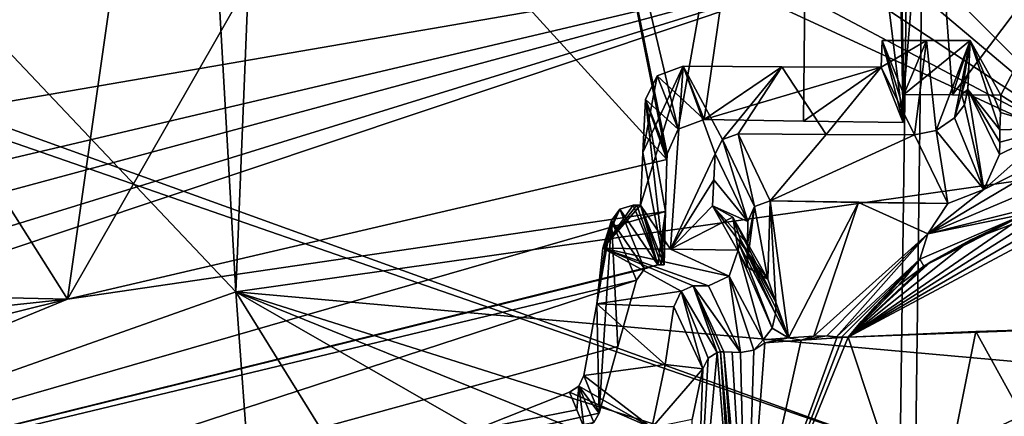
# Model space of a CAD drawing. Header units: millimetres. Extents: x -147 to 294, y -82 to 275.
# Tile 173 of 256: x 219.87 to 233.49, y 162.98 to 168.47. Entities that reach past the tile are written whole.
import ezdxf

# ---------------------------------------------------------------- set-up
doc = ezdxf.new("R2010")
doc.units = ezdxf.units.MM
doc.header["$LTSCALE"] = 67.506716
for name, color, linetype in [('1825', 7, 'CONTINUOUS'), ('1826', 7, 'CONTINUOUS'), ('2865', 7, 'CONTINUOUS'), ('2866', 7, 'CONTINUOUS'), ('2867', 7, 'CONTINUOUS'), ('2868', 7, 'CONTINUOUS'), ('2869', 7, 'CONTINUOUS'), ('3149', 7, 'CONTINUOUS'), ('3425', 7, 'CONTINUOUS'), ('3426', 7, 'CONTINUOUS'), ('3427', 7, 'CONTINUOUS'), ('3428', 7, 'CONTINUOUS'), ('3429', 7, 'CONTINUOUS'), ('3430', 7, 'CONTINUOUS'), ('3431', 7, 'CONTINUOUS'), ('3432', 7, 'CONTINUOUS'), ('3433', 7, 'CONTINUOUS'), ('3434', 7, 'CONTINUOUS'), ('3438', 7, 'CONTINUOUS'), ('3439', 7, 'CONTINUOUS'), ('3440', 7, 'CONTINUOUS'), ('3441', 7, 'CONTINUOUS'), ('3442', 7, 'CONTINUOUS'), ('3443', 7, 'CONTINUOUS'), ('3444', 7, 'CONTINUOUS'), ('3445', 7, 'CONTINUOUS'), ('3446', 7, 'CONTINUOUS'), ('3447', 7, 'CONTINUOUS'), ('3448', 7, 'CONTINUOUS'), ('3449', 7, 'CONTINUOUS'), ('3450', 7, 'CONTINUOUS'), ('3451', 7, 'CONTINUOUS'), ('3452', 7, 'CONTINUOUS'), ('3453', 7, 'CONTINUOUS'), ('3454', 7, 'CONTINUOUS'), ('3455', 7, 'CONTINUOUS'), ('761', 7, 'CONTINUOUS'), ('762', 7, 'CONTINUOUS'), ('802', 7, 'CONTINUOUS'), ('978', 7, 'CONTINUOUS')]:
    doc.layers.add(name, color=color, linetype=linetype)

msp = doc.modelspace()

# ---------------------------------------------------------------- linework, layer by layer
at = {"layer": '1825', "linetype": 'CONTINUOUS'}
for points in [[(226.625, 174.965, -19.622), (235.141, 166.451, -22.476), (230.418, 176.606, -19.281), (226.625, 174.965, -19.622)], [(230.418, 176.606, -19.281), (235.141, 166.451, -22.476), (233.608, 171.261, -21.092), (230.418, 176.606, -19.281)], [(226.93, 173.381, -20.131), (235.141, 166.451, -22.476), (226.625, 174.965, -19.622), (226.93, 173.381, -20.131)], [(226.352, 172.28, -20.467), (235.141, 166.451, -22.476), (226.93, 173.381, -20.131), (226.352, 172.28, -20.467)], [(216.044, 162.292, -24.543), (222.865, 164.705, -22.895), (214.831, 173.203, -20.361), (216.044, 162.292, -24.543)], [(214.831, 173.203, -20.361), (222.865, 164.705, -22.895), (222.394, 172.956, -20.246), (214.831, 173.203, -20.361)], [(222.394, 172.956, -20.246), (222.865, 164.705, -22.895), (223.157, 171.992, -20.562), (222.394, 172.956, -20.246)], [(225.337, 171.651, -20.66), (235.141, 166.451, -22.476), (226.352, 172.28, -20.467), (225.337, 171.651, -20.66)], [(222.865, 164.705, -22.895), (235.141, 166.451, -22.476), (223.157, 171.992, -20.562), (222.865, 164.705, -22.895)], [(223.157, 171.992, -20.562), (235.141, 166.451, -22.476), (225.337, 171.651, -20.66), (223.157, 171.992, -20.562)]]:
    msp.add_3dface(points, dxfattribs=at)
at = {"layer": '1826', "linetype": 'CONTINUOUS'}
for points in [[(235.141, 166.451, -22.476), (222.865, 164.705, -22.895), (235.076, 163.61, -23.093), (235.141, 166.451, -22.476)], [(222.865, 164.705, -22.895), (216.044, 162.292, -24.543), (223.46, 156.59, -24.712), (222.865, 164.705, -22.895)], [(235.076, 163.61, -23.093), (222.865, 164.705, -22.895), (235.023, 160.855, -23.597), (235.076, 163.61, -23.093)], [(235.023, 160.855, -23.597), (222.865, 164.705, -22.895), (232.508, 160.797, -23.416), (235.023, 160.855, -23.597)], [(232.508, 160.797, -23.416), (222.865, 164.705, -22.895), (229.969, 160.623, -23.402), (232.508, 160.797, -23.416)], [(229.969, 160.623, -23.402), (222.865, 164.705, -22.895), (226.177, 159.358, -23.837), (229.969, 160.623, -23.402)], [(226.177, 159.358, -23.837), (222.865, 164.705, -22.895), (223.46, 156.59, -24.712), (226.177, 159.358, -23.837)]]:
    msp.add_3dface(points, dxfattribs=at)
at = {"layer": '2865', "linetype": 'CONTINUOUS'}
for points in [[(233.786, 165.787, -24.788), (232.379, 165.059, -24.781), (232.324, 165.159, -24.801), (233.786, 165.787, -24.788)], [(232.434, 165.095, -24.778), (232.379, 165.059, -24.781), (233.786, 165.787, -24.788), (232.434, 165.095, -24.778)], [(232.483, 165.127, -24.775), (232.434, 165.095, -24.778), (233.786, 165.787, -24.788), (232.483, 165.127, -24.775)], [(233.021, 165.42, -24.762), (232.483, 165.127, -24.775), (233.786, 165.787, -24.788), (233.021, 165.42, -24.762)], [(233.594, 165.637, -24.771), (233.021, 165.42, -24.762), (233.786, 165.787, -24.788), (233.594, 165.637, -24.771)], [(231.242, 164.076, -24.915), (231.174, 164.082, -24.958), (232.324, 165.159, -24.801), (231.242, 164.076, -24.915)], [(231.334, 164.078, -24.904), (231.242, 164.076, -24.915), (232.324, 165.159, -24.801), (231.334, 164.078, -24.904)], [(231.513, 164.293, -24.871), (231.334, 164.078, -24.904), (232.324, 165.159, -24.801), (231.513, 164.293, -24.871)], [(231.697, 164.49, -24.844), (231.513, 164.293, -24.871), (232.324, 165.159, -24.801), (231.697, 164.49, -24.844)], [(231.714, 164.507, -24.842), (231.697, 164.49, -24.844), (232.324, 165.159, -24.801), (231.714, 164.507, -24.842)], [(232.039, 164.804, -24.805), (231.714, 164.507, -24.842), (232.324, 165.159, -24.801), (232.039, 164.804, -24.805)], [(232.379, 165.059, -24.781), (232.039, 164.804, -24.805), (232.324, 165.159, -24.801), (232.379, 165.059, -24.781)]]:
    msp.add_3dface(points, dxfattribs=at)
at = {"layer": '2866', "linetype": 'CONTINUOUS'}
for points in [[(230.157, 164.041, -25.081), (230.507, 164.068, -25.079), (230.183, 163.999, -24.903), (230.157, 164.041, -25.081)], [(230.183, 163.999, -24.903), (230.507, 164.068, -25.079), (230.685, 164.036, -24.899), (230.183, 163.999, -24.903)], [(230.507, 164.068, -25.079), (230.857, 164.092, -25.08), (230.685, 164.036, -24.899), (230.507, 164.068, -25.079)], [(230.857, 164.092, -25.08), (231.04, 164.096, -25.046), (230.685, 164.036, -24.899), (230.857, 164.092, -25.08)], [(230.685, 164.036, -24.899), (231.04, 164.096, -25.046), (231.176, 164.068, -24.9), (230.685, 164.036, -24.899)], [(231.04, 164.096, -25.046), (231.174, 164.082, -24.958), (231.176, 164.068, -24.9), (231.04, 164.096, -25.046)], [(231.174, 164.082, -24.958), (231.242, 164.076, -24.915), (231.176, 164.068, -24.9), (231.174, 164.082, -24.958)], [(231.176, 164.068, -24.9), (231.242, 164.076, -24.915), (231.254, 164.074, -24.903), (231.176, 164.068, -24.9)], [(231.242, 164.076, -24.915), (231.334, 164.078, -24.904), (231.254, 164.074, -24.903), (231.242, 164.076, -24.915)]]:
    msp.add_3dface(points, dxfattribs=at)
at = {"layer": '2867', "linetype": 'CONTINUOUS'}
for points in [[(234.886, 166.125, -24.897), (233.786, 165.787, -24.788), (232.435, 165.508, -24.836), (234.886, 166.125, -24.897)], [(233.786, 165.787, -24.788), (232.324, 165.159, -24.801), (232.435, 165.508, -24.836), (233.786, 165.787, -24.788)], [(231.04, 164.096, -25.046), (230.857, 164.092, -25.08), (232.435, 165.508, -24.836), (231.04, 164.096, -25.046)], [(231.174, 164.082, -24.958), (231.04, 164.096, -25.046), (232.435, 165.508, -24.836), (231.174, 164.082, -24.958)], [(232.324, 165.159, -24.801), (231.174, 164.082, -24.958), (232.435, 165.508, -24.836), (232.324, 165.159, -24.801)]]:
    msp.add_3dface(points, dxfattribs=at)
at = {"layer": '2868', "linetype": 'CONTINUOUS'}
for points in [[(234.906, 166.976, -24.702), (234.896, 166.55, -24.801), (232.435, 165.508, -24.836), (234.906, 166.976, -24.702)], [(234.906, 166.976, -24.702), (232.435, 165.508, -24.836), (233.209, 166.124, -24.748), (234.906, 166.976, -24.702)], [(234.171, 166.97, -24.632), (234.906, 166.976, -24.702), (233.209, 166.124, -24.748), (234.171, 166.97, -24.632)], [(233.426, 166.605, -24.654), (234.171, 166.97, -24.632), (233.209, 166.124, -24.748), (233.426, 166.605, -24.654)], [(233.43, 166.778, -24.614), (234.171, 166.97, -24.632), (233.426, 166.605, -24.654), (233.43, 166.778, -24.614)], [(233.434, 166.95, -24.573), (234.171, 166.97, -24.632), (233.43, 166.778, -24.614), (233.434, 166.95, -24.573)], [(234.896, 166.55, -24.801), (234.886, 166.125, -24.897), (232.435, 165.508, -24.836), (234.896, 166.55, -24.801)], [(233.209, 166.124, -24.748), (232.435, 165.508, -24.836), (232.711, 165.928, -24.759), (233.209, 166.124, -24.748)], [(230.04, 165.886, -24.667), (230.255, 165.966, -24.651), (230.224, 164.879, -24.899), (230.04, 165.886, -24.667)], [(230.224, 164.879, -24.899), (230.255, 165.966, -24.651), (230.334, 164.564, -24.97), (230.224, 164.879, -24.899)], [(231.476, 165.944, -24.691), (230.507, 164.068, -25.079), (230.255, 165.966, -24.651), (231.476, 165.944, -24.691)], [(230.255, 165.966, -24.651), (230.507, 164.068, -25.079), (230.334, 164.564, -24.97), (230.255, 165.966, -24.651)], [(230.857, 164.092, -25.08), (230.507, 164.068, -25.079), (231.476, 165.944, -24.691), (230.857, 164.092, -25.08)], [(232.435, 165.508, -24.836), (230.857, 164.092, -25.08), (231.476, 165.944, -24.691), (232.435, 165.508, -24.836)], [(232.711, 165.928, -24.759), (232.435, 165.508, -24.836), (231.476, 165.944, -24.691), (232.711, 165.928, -24.759)], [(229.939, 165.368, -24.786), (230.04, 165.886, -24.667), (229.932, 165.053, -24.857), (229.939, 165.368, -24.786)], [(229.932, 165.053, -24.857), (230.04, 165.886, -24.667), (230.224, 164.879, -24.899), (229.932, 165.053, -24.857)], [(229.947, 165.681, -24.713), (230.04, 165.886, -24.667), (229.939, 165.368, -24.786), (229.947, 165.681, -24.713)], [(230.334, 164.564, -24.97), (230.507, 164.068, -25.079), (230.332, 164.482, -24.988), (230.334, 164.564, -24.97)], [(230.33, 164.399, -25.006), (230.507, 164.068, -25.079), (230.282, 164.201, -25.048), (230.33, 164.399, -25.006)], [(230.332, 164.482, -24.988), (230.507, 164.068, -25.079), (230.33, 164.399, -25.006), (230.332, 164.482, -24.988)], [(230.507, 164.068, -25.079), (230.157, 164.041, -25.081), (230.282, 164.201, -25.048), (230.507, 164.068, -25.079)]]:
    msp.add_3dface(points, dxfattribs=at)
at = {"layer": '2869', "linetype": 'CONTINUOUS'}
for points in [[(227.456, 173.398, -22.548), (230.823, 177.324, -21.498), (228.984, 166.956, -24.396), (227.456, 173.398, -22.548)], [(228.984, 166.956, -24.396), (230.823, 177.324, -21.498), (229.343, 167.091, -24.365), (228.984, 166.956, -24.396)], [(229.343, 167.091, -24.365), (230.823, 177.324, -21.498), (230.716, 167.067, -24.398), (229.343, 167.091, -24.365)], [(230.716, 167.067, -24.398), (230.823, 177.324, -21.498), (232.094, 167.049, -24.461), (230.716, 167.067, -24.398)], [(230.823, 177.324, -21.498), (231.983, 173.182, -22.819), (232.094, 167.049, -24.461), (230.823, 177.324, -21.498)], [(214.651, 173.925, -22.557), (221.727, 172.979, -22.679), (220.533, 164.603, -25.583), (214.651, 173.925, -22.557)], [(215.257, 164.724, -26.193), (214.651, 173.925, -22.557), (220.533, 164.603, -25.583), (215.257, 164.724, -26.193)], [(224.411, 171.388, -23.164), (227.456, 173.398, -22.548), (228.827, 166.539, -24.501), (224.411, 171.388, -23.164)], [(228.827, 166.539, -24.501), (227.456, 173.398, -22.548), (228.828, 166.577, -24.491), (228.827, 166.539, -24.501)], [(228.828, 166.577, -24.491), (227.456, 173.398, -22.548), (228.829, 166.616, -24.482), (228.828, 166.577, -24.491)], [(228.829, 166.616, -24.482), (227.456, 173.398, -22.548), (228.984, 166.956, -24.396), (228.829, 166.616, -24.482)], [(231.983, 173.182, -22.819), (232.458, 171.744, -23.262), (232.104, 167.438, -24.368), (231.983, 173.182, -22.819)], [(232.094, 167.049, -24.461), (231.983, 173.182, -22.819), (232.099, 167.243, -24.415), (232.094, 167.049, -24.461)], [(232.099, 167.243, -24.415), (231.983, 173.182, -22.819), (232.104, 167.438, -24.368), (232.099, 167.243, -24.415)], [(221.727, 172.979, -22.679), (224.411, 171.388, -23.164), (220.533, 164.603, -25.583), (221.727, 172.979, -22.679)], [(232.104, 167.438, -24.368), (232.458, 171.744, -23.262), (232.775, 167.432, -24.411), (232.104, 167.438, -24.368)], [(232.458, 171.744, -23.262), (234.995, 170.376, -23.858), (232.775, 167.432, -24.411), (232.458, 171.744, -23.262)], [(220.533, 164.603, -25.583), (224.411, 171.388, -23.164), (228.827, 166.539, -24.501), (220.533, 164.603, -25.583)], [(232.775, 167.432, -24.411), (234.995, 170.376, -23.858), (233.446, 167.427, -24.461), (232.775, 167.432, -24.411)], [(234.995, 170.376, -23.858), (234.171, 166.97, -24.632), (233.446, 167.427, -24.461), (234.995, 170.376, -23.858)], [(233.446, 167.427, -24.461), (234.171, 166.97, -24.632), (233.44, 167.188, -24.518), (233.446, 167.427, -24.461)], [(234.171, 166.97, -24.632), (233.434, 166.95, -24.573), (233.44, 167.188, -24.518), (234.171, 166.97, -24.632)], [(215.478, 164.064, -26.428), (215.257, 164.724, -26.193), (220.533, 164.603, -25.583), (215.478, 164.064, -26.428)], [(211.056, 160.701, -28.553), (215.701, 163.402, -26.657), (220.533, 164.603, -25.583), (211.056, 160.701, -28.553)], [(215.701, 163.402, -26.657), (215.478, 164.064, -26.428), (220.533, 164.603, -25.583), (215.701, 163.402, -26.657)]]:
    msp.add_3dface(points, dxfattribs=at)
at = {"layer": '3149', "linetype": 'CONTINUOUS'}
for points in [[(220.533, 164.603, -25.583), (228.827, 166.539, -24.501), (228.808, 165.818, -24.679), (220.533, 164.603, -25.583)], [(211.056, 160.701, -28.553), (220.533, 164.603, -25.583), (228.808, 165.818, -24.679), (211.056, 160.701, -28.553)], [(228.702, 165.08, -24.855), (211.056, 160.701, -28.553), (228.808, 165.818, -24.679), (228.702, 165.08, -24.855)], [(228.746, 165.079, -24.855), (228.702, 165.08, -24.855), (228.808, 165.818, -24.679), (228.746, 165.079, -24.855)], [(228.79, 165.078, -24.854), (228.746, 165.079, -24.855), (228.808, 165.818, -24.679), (228.79, 165.078, -24.854)], [(228.514, 165.022, -24.872), (211.056, 160.701, -28.553), (228.702, 165.08, -24.855), (228.514, 165.022, -24.872)], [(228.404, 164.865, -24.91), (211.056, 160.701, -28.553), (228.514, 165.022, -24.872), (228.404, 164.865, -24.91)], [(212.387, 159.624, -28.805), (211.056, 160.701, -28.553), (228.404, 164.865, -24.91), (212.387, 159.624, -28.805)], [(228.147, 163.946, -25.127), (212.387, 159.624, -28.805), (228.404, 164.865, -24.91), (228.147, 163.946, -25.127)], [(227.89, 163.026, -25.337), (212.387, 159.624, -28.805), (228.147, 163.946, -25.127), (227.89, 163.026, -25.337)], [(227.814, 162.897, -25.368), (212.387, 159.624, -28.805), (227.89, 163.026, -25.337), (227.814, 162.897, -25.368)]]:
    msp.add_3dface(points, dxfattribs=at)
at = {"layer": '3425', "linetype": 'CONTINUOUS'}
for points in [[(229.783, 160.595, -24.287), (229.212, 160.513, -24.309), (229.523, 163.865, -24.903), (229.783, 160.595, -24.287)], [(229.523, 163.865, -24.903), (229.212, 160.513, -24.309), (229.395, 163.785, -24.895), (229.523, 163.865, -24.903)], [(229.212, 160.513, -24.309), (229.323, 163.641, -24.872), (229.395, 163.785, -24.895), (229.212, 160.513, -24.309)], [(229.323, 163.641, -24.872), (229.212, 160.513, -24.309), (229.177, 162.936, -24.752), (229.323, 163.641, -24.872)]]:
    msp.add_3dface(points, dxfattribs=at)
at = {"layer": '3426', "linetype": 'CONTINUOUS'}
for points in [[(229.022, 164.715, -28.374), (229.323, 163.641, -24.872), (228.924, 164.497, -28.21), (229.022, 164.715, -28.374)], [(229.188, 164.787, -28.45), (229.523, 163.865, -24.903), (229.022, 164.715, -28.374), (229.188, 164.787, -28.45)], [(229.395, 163.785, -24.895), (229.323, 163.641, -24.872), (229.022, 164.715, -28.374), (229.395, 163.785, -24.895)], [(229.523, 163.865, -24.903), (229.395, 163.785, -24.895), (229.022, 164.715, -28.374), (229.523, 163.865, -24.903)], [(229.567, 163.874, -24.903), (229.523, 163.865, -24.903), (229.188, 164.787, -28.45), (229.567, 163.874, -24.903)], [(229.612, 163.876, -24.901), (229.567, 163.874, -24.903), (229.188, 164.787, -28.45), (229.612, 163.876, -24.901)]]:
    msp.add_3dface(points, dxfattribs=at)
at = {"layer": '3427', "linetype": 'CONTINUOUS'}
for points in [[(228.924, 164.497, -28.21), (229.323, 163.641, -24.872), (228.801, 163.697, -27.836), (228.924, 164.497, -28.21)], [(228.801, 163.697, -27.836), (229.323, 163.641, -24.872), (228.617, 162.823, -27.703), (228.801, 163.697, -27.836)], [(229.323, 163.641, -24.872), (229.177, 162.936, -24.752), (228.617, 162.823, -27.703), (229.323, 163.641, -24.872)]]:
    msp.add_3dface(points, dxfattribs=at)
at = {"layer": '3428', "linetype": 'CONTINUOUS'}
for points in [[(227.938, 165.31, -28.878), (229.022, 164.715, -28.374), (227.858, 164.538, -28.123), (227.938, 165.31, -28.878)], [(229.188, 164.787, -28.45), (229.022, 164.715, -28.374), (227.938, 165.31, -28.878), (229.188, 164.787, -28.45)], [(229.188, 164.787, -28.45), (227.938, 165.31, -28.878), (229.4, 164.787, -28.472), (229.188, 164.787, -28.45)], [(229.4, 164.787, -28.472), (227.938, 165.31, -28.878), (229.687, 164.923, -28.622), (229.4, 164.787, -28.472)], [(229.687, 164.923, -28.622), (227.938, 165.31, -28.878), (228.874, 165.295, -28.955), (229.687, 164.923, -28.622)], [(229.81, 165.282, -29.036), (229.687, 164.923, -28.622), (228.874, 165.295, -28.955), (229.81, 165.282, -29.036)], [(229.022, 164.715, -28.374), (228.924, 164.497, -28.21), (227.858, 164.538, -28.123), (229.022, 164.715, -28.374)], [(227.858, 164.538, -28.123), (228.801, 163.697, -27.836), (227.679, 163.548, -27.679), (227.858, 164.538, -28.123)], [(228.924, 164.497, -28.21), (228.801, 163.697, -27.836), (227.858, 164.538, -28.123), (228.924, 164.497, -28.21)], [(228.801, 163.697, -27.836), (228.617, 162.823, -27.703), (227.679, 163.548, -27.679), (228.801, 163.697, -27.836)], [(227.679, 163.548, -27.679), (228.617, 162.823, -27.703), (227.606, 163.401, -27.642), (227.679, 163.548, -27.679)], [(227.479, 163.318, -27.615), (228.617, 162.823, -27.703), (226.167, 162.793, -27.446), (227.479, 163.318, -27.615)], [(227.606, 163.401, -27.642), (228.617, 162.823, -27.703), (227.479, 163.318, -27.615), (227.606, 163.401, -27.642)]]:
    msp.add_3dface(points, dxfattribs=at)
at = {"layer": '3429', "linetype": 'CONTINUOUS'}
for points in [[(231.806, 168.186, -27.789), (232.417, 168.185, -27.846), (231.788, 167.816, -27.969), (231.806, 168.186, -27.789)], [(232.417, 168.185, -27.846), (232.252, 166.881, -28.469), (231.788, 167.816, -27.969), (232.417, 168.185, -27.846)], [(232.552, 166.941, -28.468), (232.252, 166.881, -28.469), (232.417, 168.185, -27.846), (232.552, 166.941, -28.468)], [(233.021, 168.184, -27.904), (232.552, 166.941, -28.468), (232.417, 168.185, -27.846), (233.021, 168.184, -27.904)], [(232.803, 167.114, -28.407), (232.552, 166.941, -28.468), (233.021, 168.184, -27.904), (232.803, 167.114, -28.407)], [(232.9, 167.437, -28.258), (232.803, 167.114, -28.407), (233.021, 168.184, -27.904), (232.9, 167.437, -28.258)], [(232.998, 167.761, -28.109), (232.9, 167.437, -28.258), (233.021, 168.184, -27.904), (232.998, 167.761, -28.109)], [(229.049, 167.828, -27.735), (228.874, 165.295, -28.955), (228.46, 165.904, -28.628), (229.049, 167.828, -27.735)], [(228.494, 166.636, -28.274), (229.049, 167.828, -27.735), (228.46, 165.904, -28.628), (228.494, 166.636, -28.274)], [(228.693, 167.698, -27.772), (229.049, 167.828, -27.735), (228.494, 166.636, -28.274), (228.693, 167.698, -27.772)], [(229.496, 166.617, -28.36), (228.874, 165.295, -28.955), (229.049, 167.828, -27.735), (229.496, 166.617, -28.36)], [(229.596, 166.813, -28.273), (229.496, 166.617, -28.36), (229.049, 167.828, -27.735), (229.596, 166.813, -28.273)], [(230.418, 167.821, -27.847), (229.596, 166.813, -28.273), (229.049, 167.828, -27.735), (230.418, 167.821, -27.847)], [(229.811, 166.891, -28.251), (229.596, 166.813, -28.273), (230.418, 167.821, -27.847), (229.811, 166.891, -28.251)], [(231.031, 166.885, -28.357), (229.811, 166.891, -28.251), (230.418, 167.821, -27.847), (231.031, 166.885, -28.357)], [(231.788, 167.816, -27.969), (231.031, 166.885, -28.357), (230.418, 167.821, -27.847), (231.788, 167.816, -27.969)], [(232.252, 166.881, -28.469), (231.031, 166.885, -28.357), (231.788, 167.816, -27.969), (232.252, 166.881, -28.469)], [(228.529, 167.369, -27.92), (228.693, 167.698, -27.772), (228.494, 166.636, -28.274), (228.529, 167.369, -27.92)], [(229.476, 166.258, -28.533), (228.874, 165.295, -28.955), (229.496, 166.617, -28.36), (229.476, 166.258, -28.533)], [(229.457, 165.898, -28.707), (228.874, 165.295, -28.955), (229.476, 166.258, -28.533), (229.457, 165.898, -28.707)], [(228.874, 165.295, -28.955), (227.938, 165.31, -28.878), (228.46, 165.904, -28.628), (228.874, 165.295, -28.955)], [(228.46, 165.904, -28.628), (227.938, 165.31, -28.878), (228.409, 165.904, -28.624), (228.46, 165.904, -28.628)], [(228.409, 165.904, -28.624), (227.938, 165.31, -28.878), (228.359, 165.904, -28.62), (228.409, 165.904, -28.624)], [(228.359, 165.904, -28.62), (227.938, 165.31, -28.878), (228.173, 165.848, -28.634), (228.359, 165.904, -28.62)], [(229.74, 165.74, -28.807), (228.874, 165.295, -28.955), (229.457, 165.898, -28.707), (229.74, 165.74, -28.807)], [(227.938, 165.31, -28.878), (227.998, 165.503, -28.789), (228.173, 165.848, -28.634), (227.938, 165.31, -28.878)], [(228.058, 165.695, -28.7), (228.173, 165.848, -28.634), (227.998, 165.503, -28.789), (228.058, 165.695, -28.7)], [(229.81, 165.282, -29.036), (228.874, 165.295, -28.955), (229.74, 165.74, -28.807), (229.81, 165.282, -29.036)], [(229.841, 165.437, -28.963), (229.81, 165.282, -29.036), (229.74, 165.74, -28.807), (229.841, 165.437, -28.963)], [(229.81, 165.282, -29.036), (229.841, 165.437, -28.963), (229.832, 165.358, -29.001), (229.81, 165.282, -29.036)]]:
    msp.add_3dface(points, dxfattribs=at)
at = {"layer": '3430', "linetype": 'CONTINUOUS'}
for points in [[(229.932, 165.053, -24.857), (230.224, 164.879, -24.899), (229.457, 165.898, -28.707), (229.932, 165.053, -24.857)], [(230.224, 164.879, -24.899), (229.74, 165.74, -28.807), (229.457, 165.898, -28.707), (230.224, 164.879, -24.899)], [(230.224, 164.879, -24.899), (230.334, 164.564, -24.97), (229.74, 165.74, -28.807), (230.224, 164.879, -24.899)], [(230.334, 164.564, -24.97), (229.841, 165.437, -28.963), (229.74, 165.74, -28.807), (230.334, 164.564, -24.97)]]:
    msp.add_3dface(points, dxfattribs=at)
at = {"layer": '3431', "linetype": 'CONTINUOUS'}
for points in [[(230.334, 164.564, -24.97), (230.332, 164.482, -24.988), (229.841, 165.437, -28.963), (230.334, 164.564, -24.97)], [(230.332, 164.482, -24.988), (230.33, 164.399, -25.006), (229.841, 165.437, -28.963), (230.332, 164.482, -24.988)]]:
    msp.add_3dface(points, dxfattribs=at)
at = {"layer": '3432', "linetype": 'CONTINUOUS'}
for points in [[(230.282, 164.201, -25.048), (229.81, 165.282, -29.036), (229.832, 165.358, -29.001), (230.282, 164.201, -25.048)], [(229.841, 165.437, -28.963), (230.33, 164.399, -25.006), (229.832, 165.358, -29.001), (229.841, 165.437, -28.963)], [(230.33, 164.399, -25.006), (230.282, 164.201, -25.048), (229.832, 165.358, -29.001), (230.33, 164.399, -25.006)], [(230.157, 164.041, -25.081), (229.687, 164.923, -28.622), (229.81, 165.282, -29.036), (230.157, 164.041, -25.081)], [(230.282, 164.201, -25.048), (230.157, 164.041, -25.081), (229.81, 165.282, -29.036), (230.282, 164.201, -25.048)], [(229.4, 164.787, -28.472), (229.687, 164.923, -28.622), (229.843, 163.867, -24.89), (229.4, 164.787, -28.472)], [(229.687, 164.923, -28.622), (230.157, 164.041, -25.081), (230.027, 163.897, -24.889), (229.687, 164.923, -28.622)], [(229.843, 163.867, -24.89), (229.687, 164.923, -28.622), (230.027, 163.897, -24.889), (229.843, 163.867, -24.89)], [(230.157, 164.041, -25.081), (230.183, 163.999, -24.903), (230.027, 163.897, -24.889), (230.157, 164.041, -25.081)]]:
    msp.add_3dface(points, dxfattribs=at)
at = {"layer": '3433', "linetype": 'CONTINUOUS'}
for points in [[(229.612, 163.876, -24.901), (229.188, 164.787, -28.45), (229.843, 163.867, -24.89), (229.612, 163.876, -24.901)], [(229.188, 164.787, -28.45), (229.4, 164.787, -28.472), (229.843, 163.867, -24.89), (229.188, 164.787, -28.45)], [(229.612, 163.876, -24.901), (229.843, 163.867, -24.89), (229.727, 163.871, -24.895), (229.612, 163.876, -24.901)]]:
    msp.add_3dface(points, dxfattribs=at)
at = {"layer": '3434', "linetype": 'CONTINUOUS'}
for points in [[(232.427, 160.781, -24.299), (231.334, 164.078, -24.904), (233.102, 164.157, -24.97), (232.427, 160.781, -24.299)], [(234.93, 160.839, -24.48), (232.427, 160.781, -24.299), (233.102, 164.157, -24.97), (234.93, 160.839, -24.48)], [(234.864, 164.183, -25.116), (234.93, 160.839, -24.48), (233.102, 164.157, -24.97), (234.864, 164.183, -25.116)], [(231.254, 164.074, -24.903), (231.334, 164.078, -24.904), (229.923, 160.609, -24.283), (231.254, 164.074, -24.903)], [(229.923, 160.609, -24.283), (231.334, 164.078, -24.904), (232.427, 160.781, -24.299), (229.923, 160.609, -24.283)], [(231.176, 164.068, -24.9), (231.254, 164.074, -24.903), (229.923, 160.609, -24.283), (231.176, 164.068, -24.9)], [(230.685, 164.036, -24.899), (231.176, 164.068, -24.9), (229.923, 160.609, -24.283), (230.685, 164.036, -24.899)], [(230.183, 163.999, -24.903), (230.685, 164.036, -24.899), (229.923, 160.609, -24.283), (230.183, 163.999, -24.903)], [(230.183, 163.999, -24.903), (229.923, 160.609, -24.283), (230.027, 163.897, -24.889), (230.183, 163.999, -24.903)], [(229.783, 160.595, -24.287), (229.523, 163.865, -24.903), (229.567, 163.874, -24.903), (229.783, 160.595, -24.287)], [(229.853, 160.602, -24.285), (229.567, 163.874, -24.903), (229.612, 163.876, -24.901), (229.853, 160.602, -24.285)], [(229.853, 160.602, -24.285), (229.783, 160.595, -24.287), (229.567, 163.874, -24.903), (229.853, 160.602, -24.285)], [(229.923, 160.609, -24.283), (229.853, 160.602, -24.285), (229.612, 163.876, -24.901), (229.923, 160.609, -24.283)], [(229.923, 160.609, -24.283), (229.612, 163.876, -24.901), (229.727, 163.871, -24.895), (229.923, 160.609, -24.283)], [(229.843, 163.867, -24.89), (229.923, 160.609, -24.283), (229.727, 163.871, -24.895), (229.843, 163.867, -24.89)], [(229.923, 160.609, -24.283), (229.843, 163.867, -24.89), (230.027, 163.897, -24.889), (229.923, 160.609, -24.283)]]:
    msp.add_3dface(points, dxfattribs=at)
at = {"layer": '3438', "linetype": 'CONTINUOUS'}
for points in [[(233.102, 164.157, -24.97), (231.334, 164.078, -24.904), (234.849, 164.213, -25.242), (233.102, 164.157, -24.97)], [(234.864, 164.183, -25.116), (233.102, 164.157, -24.97), (234.849, 164.213, -25.242), (234.864, 164.183, -25.116)]]:
    msp.add_3dface(points, dxfattribs=at)
at = {"layer": '3439', "linetype": 'CONTINUOUS'}
for points in [[(231.334, 164.078, -24.904), (234.29, 165.788, -24.808), (234.591, 165.819, -24.833), (231.334, 164.078, -24.904)], [(231.334, 164.078, -24.904), (234.591, 165.819, -24.833), (234.849, 164.213, -25.242), (231.334, 164.078, -24.904)], [(231.334, 164.078, -24.904), (233.939, 165.726, -24.786), (234.29, 165.788, -24.808), (231.334, 164.078, -24.904)], [(231.334, 164.078, -24.904), (233.594, 165.637, -24.771), (233.939, 165.726, -24.786), (231.334, 164.078, -24.904)], [(231.334, 164.078, -24.904), (233.021, 165.42, -24.762), (233.594, 165.637, -24.771), (231.334, 164.078, -24.904)], [(231.334, 164.078, -24.904), (232.483, 165.127, -24.775), (233.021, 165.42, -24.762), (231.334, 164.078, -24.904)], [(231.334, 164.078, -24.904), (232.434, 165.095, -24.778), (232.483, 165.127, -24.775), (231.334, 164.078, -24.904)], [(231.334, 164.078, -24.904), (232.379, 165.059, -24.781), (232.434, 165.095, -24.778), (231.334, 164.078, -24.904)], [(231.334, 164.078, -24.904), (232.039, 164.804, -24.805), (232.379, 165.059, -24.781), (231.334, 164.078, -24.904)], [(231.334, 164.078, -24.904), (231.714, 164.507, -24.842), (232.039, 164.804, -24.805), (231.334, 164.078, -24.904)], [(231.334, 164.078, -24.904), (231.697, 164.49, -24.844), (231.714, 164.507, -24.842), (231.334, 164.078, -24.904)], [(231.334, 164.078, -24.904), (231.513, 164.293, -24.871), (231.697, 164.49, -24.844), (231.334, 164.078, -24.904)]]:
    msp.add_3dface(points, dxfattribs=at)
at = {"layer": '3440', "linetype": 'CONTINUOUS'}
for points in [[(229.947, 165.681, -24.713), (229.476, 166.258, -28.533), (229.496, 166.617, -28.36), (229.947, 165.681, -24.713)], [(229.947, 165.681, -24.713), (229.457, 165.898, -28.707), (229.476, 166.258, -28.533), (229.947, 165.681, -24.713)], [(229.947, 165.681, -24.713), (229.939, 165.368, -24.786), (229.457, 165.898, -28.707), (229.947, 165.681, -24.713)], [(229.939, 165.368, -24.786), (229.932, 165.053, -24.857), (229.457, 165.898, -28.707), (229.939, 165.368, -24.786)]]:
    msp.add_3dface(points, dxfattribs=at)
at = {"layer": '3441', "linetype": 'CONTINUOUS'}
for points in [[(230.04, 165.886, -24.667), (229.596, 166.813, -28.273), (229.811, 166.891, -28.251), (230.04, 165.886, -24.667)], [(230.255, 165.966, -24.651), (230.04, 165.886, -24.667), (229.811, 166.891, -28.251), (230.255, 165.966, -24.651)], [(229.947, 165.681, -24.713), (229.496, 166.617, -28.36), (229.596, 166.813, -28.273), (229.947, 165.681, -24.713)], [(230.04, 165.886, -24.667), (229.947, 165.681, -24.713), (229.596, 166.813, -28.273), (230.04, 165.886, -24.667)]]:
    msp.add_3dface(points, dxfattribs=at)
at = {"layer": '3442', "linetype": 'CONTINUOUS'}
for points in [[(230.255, 165.966, -24.651), (229.811, 166.891, -28.251), (231.031, 166.885, -28.357), (230.255, 165.966, -24.651)], [(230.255, 165.966, -24.651), (231.031, 166.885, -28.357), (232.252, 166.881, -28.469), (230.255, 165.966, -24.651)], [(232.711, 165.928, -24.759), (230.255, 165.966, -24.651), (232.252, 166.881, -28.469), (232.711, 165.928, -24.759)], [(232.711, 165.928, -24.759), (231.476, 165.944, -24.691), (230.255, 165.966, -24.651), (232.711, 165.928, -24.759)]]:
    msp.add_3dface(points, dxfattribs=at)
at = {"layer": '3443', "linetype": 'CONTINUOUS'}
for points in [[(232.991, 167.507, -28.169), (233.209, 166.124, -24.748), (232.944, 167.293, -28.254), (232.991, 167.507, -28.169)], [(233.426, 166.605, -24.654), (233.209, 166.124, -24.748), (232.991, 167.507, -28.169), (233.426, 166.605, -24.654)], [(233.209, 166.124, -24.748), (232.803, 167.114, -28.407), (232.944, 167.293, -28.254), (233.209, 166.124, -24.748)], [(233.209, 166.124, -24.748), (232.552, 166.941, -28.468), (232.803, 167.114, -28.407), (233.209, 166.124, -24.748)], [(232.711, 165.928, -24.759), (232.252, 166.881, -28.469), (232.552, 166.941, -28.468), (232.711, 165.928, -24.759)], [(233.209, 166.124, -24.748), (232.711, 165.928, -24.759), (232.552, 166.941, -28.468), (233.209, 166.124, -24.748)]]:
    msp.add_3dface(points, dxfattribs=at)
at = {"layer": '3444', "linetype": 'CONTINUOUS'}
for points in [[(233.021, 168.184, -27.904), (233.434, 166.95, -24.573), (232.991, 167.507, -28.169), (233.021, 168.184, -27.904)], [(232.998, 167.761, -28.109), (233.021, 168.184, -27.904), (232.991, 167.507, -28.169), (232.998, 167.761, -28.109)], [(233.44, 167.188, -24.518), (233.434, 166.95, -24.573), (233.021, 168.184, -27.904), (233.44, 167.188, -24.518)], [(233.446, 167.427, -24.461), (233.44, 167.188, -24.518), (233.021, 168.184, -27.904), (233.446, 167.427, -24.461)], [(233.434, 166.95, -24.573), (233.43, 166.778, -24.614), (232.991, 167.507, -28.169), (233.434, 166.95, -24.573)], [(233.43, 166.778, -24.614), (233.426, 166.605, -24.654), (232.991, 167.507, -28.169), (233.43, 166.778, -24.614)]]:
    msp.add_3dface(points, dxfattribs=at)
at = {"layer": '3445', "linetype": 'CONTINUOUS'}
for points in [[(232.9, 167.437, -28.258), (232.998, 167.761, -28.109), (232.991, 167.507, -28.169), (232.9, 167.437, -28.258)], [(232.803, 167.114, -28.407), (232.9, 167.437, -28.258), (232.944, 167.293, -28.254), (232.803, 167.114, -28.407)], [(232.9, 167.437, -28.258), (232.991, 167.507, -28.169), (232.944, 167.293, -28.254), (232.9, 167.437, -28.258)]]:
    msp.add_3dface(points, dxfattribs=at)
at = {"layer": '3446', "linetype": 'CONTINUOUS'}
for points in [[(232.104, 167.438, -24.368), (232.417, 168.185, -27.846), (231.806, 168.186, -27.789), (232.104, 167.438, -24.368)], [(232.104, 167.438, -24.368), (233.021, 168.184, -27.904), (232.417, 168.185, -27.846), (232.104, 167.438, -24.368)], [(232.104, 167.438, -24.368), (232.775, 167.432, -24.411), (233.021, 168.184, -27.904), (232.104, 167.438, -24.368)], [(232.775, 167.432, -24.411), (233.446, 167.427, -24.461), (233.021, 168.184, -27.904), (232.775, 167.432, -24.411)]]:
    msp.add_3dface(points, dxfattribs=at)
at = {"layer": '3447', "linetype": 'CONTINUOUS'}
for points in [[(232.094, 167.049, -24.461), (231.806, 168.186, -27.789), (231.788, 167.816, -27.969), (232.094, 167.049, -24.461)], [(232.094, 167.049, -24.461), (232.099, 167.243, -24.415), (231.806, 168.186, -27.789), (232.094, 167.049, -24.461)], [(232.099, 167.243, -24.415), (232.104, 167.438, -24.368), (231.806, 168.186, -27.789), (232.099, 167.243, -24.415)]]:
    msp.add_3dface(points, dxfattribs=at)
at = {"layer": '3448', "linetype": 'CONTINUOUS'}
for points in [[(229.343, 167.091, -24.365), (230.418, 167.821, -27.847), (229.049, 167.828, -27.735), (229.343, 167.091, -24.365)], [(229.343, 167.091, -24.365), (231.788, 167.816, -27.969), (230.418, 167.821, -27.847), (229.343, 167.091, -24.365)], [(229.343, 167.091, -24.365), (230.716, 167.067, -24.398), (231.788, 167.816, -27.969), (229.343, 167.091, -24.365)], [(230.716, 167.067, -24.398), (232.094, 167.049, -24.461), (231.788, 167.816, -27.969), (230.716, 167.067, -24.398)]]:
    msp.add_3dface(points, dxfattribs=at)
at = {"layer": '3449', "linetype": 'CONTINUOUS'}
for points in [[(229.343, 167.091, -24.365), (229.049, 167.828, -27.735), (228.693, 167.698, -27.772), (229.343, 167.091, -24.365)], [(228.984, 166.956, -24.396), (228.693, 167.698, -27.772), (228.529, 167.369, -27.92), (228.984, 166.956, -24.396)], [(228.984, 166.956, -24.396), (229.343, 167.091, -24.365), (228.693, 167.698, -27.772), (228.984, 166.956, -24.396)], [(228.829, 166.616, -24.482), (228.984, 166.956, -24.396), (228.529, 167.369, -27.92), (228.829, 166.616, -24.482)]]:
    msp.add_3dface(points, dxfattribs=at)
at = {"layer": '3450', "linetype": 'CONTINUOUS'}
for points in [[(228.79, 165.078, -24.854), (228.529, 167.369, -27.92), (228.494, 166.636, -28.274), (228.79, 165.078, -24.854)], [(228.827, 166.539, -24.501), (228.828, 166.577, -24.491), (228.529, 167.369, -27.92), (228.827, 166.539, -24.501)], [(228.808, 165.818, -24.679), (228.827, 166.539, -24.501), (228.529, 167.369, -27.92), (228.808, 165.818, -24.679)], [(228.828, 166.577, -24.491), (228.829, 166.616, -24.482), (228.529, 167.369, -27.92), (228.828, 166.577, -24.491)], [(228.79, 165.078, -24.854), (228.808, 165.818, -24.679), (228.529, 167.369, -27.92), (228.79, 165.078, -24.854)], [(228.79, 165.078, -24.854), (228.494, 166.636, -28.274), (228.46, 165.904, -28.628), (228.79, 165.078, -24.854)]]:
    msp.add_3dface(points, dxfattribs=at)
at = {"layer": '3451', "linetype": 'CONTINUOUS'}
for points in [[(228.702, 165.08, -24.855), (228.409, 165.904, -28.624), (228.359, 165.904, -28.62), (228.702, 165.08, -24.855)], [(228.702, 165.08, -24.855), (228.46, 165.904, -28.628), (228.409, 165.904, -28.624), (228.702, 165.08, -24.855)], [(228.702, 165.08, -24.855), (228.746, 165.079, -24.855), (228.46, 165.904, -28.628), (228.702, 165.08, -24.855)], [(228.746, 165.079, -24.855), (228.79, 165.078, -24.854), (228.46, 165.904, -28.628), (228.746, 165.079, -24.855)]]:
    msp.add_3dface(points, dxfattribs=at)
at = {"layer": '3452', "linetype": 'CONTINUOUS'}
for points in [[(228.702, 165.08, -24.855), (228.359, 165.904, -28.62), (228.173, 165.848, -28.634), (228.702, 165.08, -24.855)], [(228.514, 165.022, -24.872), (228.173, 165.848, -28.634), (228.058, 165.695, -28.7), (228.514, 165.022, -24.872)], [(228.514, 165.022, -24.872), (228.702, 165.08, -24.855), (228.173, 165.848, -28.634), (228.514, 165.022, -24.872)], [(228.404, 164.865, -24.91), (228.514, 165.022, -24.872), (228.058, 165.695, -28.7), (228.404, 164.865, -24.91)]]:
    msp.add_3dface(points, dxfattribs=at)
at = {"layer": '3453', "linetype": 'CONTINUOUS'}
for points in [[(227.858, 164.538, -28.123), (227.89, 163.026, -25.337), (228.058, 165.695, -28.7), (227.858, 164.538, -28.123)], [(227.858, 164.538, -28.123), (228.058, 165.695, -28.7), (227.998, 165.503, -28.789), (227.858, 164.538, -28.123)], [(227.89, 163.026, -25.337), (228.147, 163.946, -25.127), (228.058, 165.695, -28.7), (227.89, 163.026, -25.337)], [(228.147, 163.946, -25.127), (228.404, 164.865, -24.91), (228.058, 165.695, -28.7), (228.147, 163.946, -25.127)], [(227.938, 165.31, -28.878), (227.858, 164.538, -28.123), (227.998, 165.503, -28.789), (227.938, 165.31, -28.878)], [(227.89, 163.026, -25.337), (227.858, 164.538, -28.123), (227.679, 163.548, -27.679), (227.89, 163.026, -25.337)]]:
    msp.add_3dface(points, dxfattribs=at)
at = {"layer": '3454', "linetype": 'CONTINUOUS'}
for points in [[(227.89, 163.026, -25.337), (227.679, 163.548, -27.679), (227.606, 163.401, -27.642), (227.89, 163.026, -25.337)], [(227.479, 163.318, -27.615), (227.58, 163.07, -26.503), (227.606, 163.401, -27.642), (227.479, 163.318, -27.615)], [(227.681, 162.822, -25.39), (227.606, 163.401, -27.642), (227.58, 163.07, -26.503), (227.681, 162.822, -25.39)], [(227.681, 162.822, -25.39), (227.814, 162.897, -25.368), (227.606, 163.401, -27.642), (227.681, 162.822, -25.39)], [(227.814, 162.897, -25.368), (227.89, 163.026, -25.337), (227.606, 163.401, -27.642), (227.814, 162.897, -25.368)]]:
    msp.add_3dface(points, dxfattribs=at)
at = {"layer": '3455', "linetype": 'CONTINUOUS'}
for points in [[(227.479, 163.318, -27.615), (226.167, 162.793, -27.446), (227.58, 163.07, -26.503), (227.479, 163.318, -27.615)], [(226.167, 162.793, -27.446), (227.681, 162.822, -25.39), (227.58, 163.07, -26.503), (226.167, 162.793, -27.446)]]:
    msp.add_3dface(points, dxfattribs=at)
at = {"layer": '761', "linetype": 'CONTINUOUS'}
for points in [[(232.055, 162.513, -51.782), (232.15, 169.792, -50.873), (245.876, 160.035, -52.246), (232.055, 162.513, -51.782)], [(232.15, 169.792, -50.873), (249.17, 168.511, -51.615), (245.876, 160.035, -52.246), (232.15, 169.792, -50.873)]]:
    msp.add_3dface(points, dxfattribs=at)
at = {"layer": '762', "linetype": 'CONTINUOUS'}
for points in [[(215.428, 168.523, -48.072), (232.15, 169.792, -50.873), (232.055, 162.513, -51.782), (215.428, 168.523, -48.072)], [(214.954, 168.449, -47.962), (215.428, 168.523, -48.072), (232.055, 162.513, -51.782), (214.954, 168.449, -47.962)], [(214.954, 168.449, -47.962), (232.055, 162.513, -51.782), (218.44, 160.035, -49.357), (214.954, 168.449, -47.962)]]:
    msp.add_3dface(points, dxfattribs=at)
at = {"layer": '802', "linetype": 'CONTINUOUS'}
for points in [[(245.937, 168.746, -49.643), (232.358, 169.522, -48.902), (232.263, 162.295, -49.805), (245.937, 168.746, -49.643)], [(245.937, 168.746, -49.643), (232.263, 162.295, -49.805), (260.405, 164.794, -48.872), (245.937, 168.746, -49.643)], [(260.405, 164.794, -48.872), (232.263, 162.295, -49.805), (258.239, 163.556, -49.009), (260.405, 164.794, -48.872)], [(258.239, 163.556, -49.009), (232.263, 162.295, -49.805), (257.248, 162.937, -49.077), (258.239, 163.556, -49.009)]]:
    msp.add_3dface(points, dxfattribs=at)
at = {"layer": '978', "linetype": 'CONTINUOUS'}
for points in [[(232.358, 169.522, -48.902), (218.339, 168.677, -46.676), (204.934, 164.793, -43.032), (232.358, 169.522, -48.902)], [(207.024, 163.555, -43.617), (232.358, 169.522, -48.902), (204.934, 164.793, -43.032), (207.024, 163.555, -43.617)], [(232.358, 169.522, -48.902), (207.024, 163.555, -43.617), (207.985, 162.932, -43.891), (232.358, 169.522, -48.902)], [(232.358, 169.522, -48.902), (207.985, 162.932, -43.891), (208.937, 162.271, -44.165), (232.358, 169.522, -48.902)], [(232.358, 169.522, -48.902), (208.937, 162.271, -44.165), (209.079, 161.725, -44.157), (232.358, 169.522, -48.902)], [(232.263, 162.295, -49.805), (232.358, 169.522, -48.902), (209.079, 161.725, -44.157), (232.263, 162.295, -49.805)]]:
    msp.add_3dface(points, dxfattribs=at)

doc.saveas('drawing.dxf')
